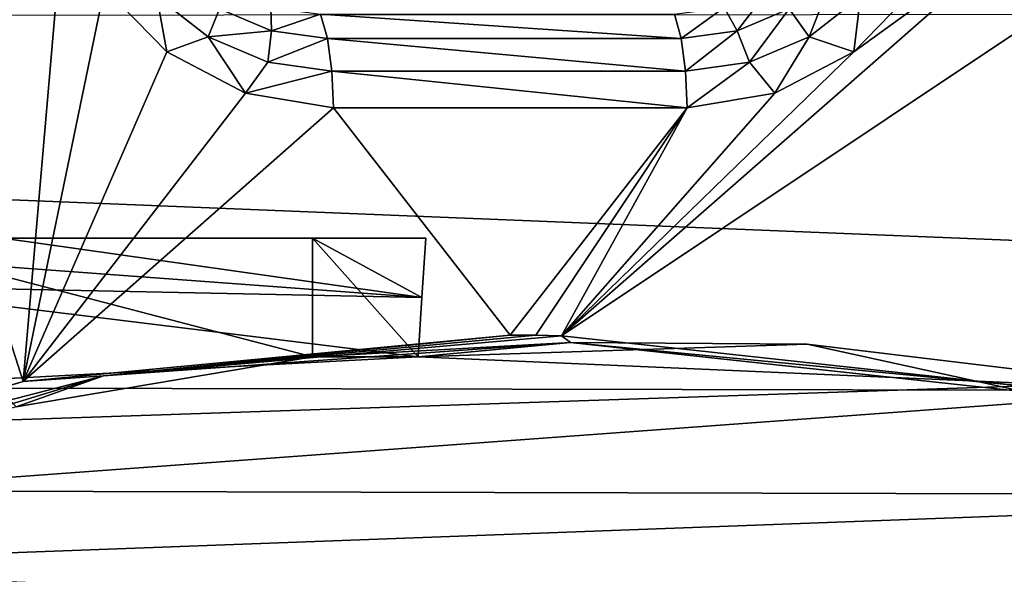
# Model space of a CAD drawing. Header units: metres. Extents: x -237 to 25, y -25 to 25.
# Tile 39 of 165: x -221.47 to -218.77, y 6.86 to 8.38. Entities that reach past the tile are written whole.
import ezdxf

# ---------------------------------------------------------------- set-up
doc = ezdxf.new("R2010")
doc.units = ezdxf.units.M
doc.layers.add('solid_10481232', color=7, linetype='CONTINUOUS')

msp = doc.modelspace()

# ---------------------------------------------------------------- linework, layer by layer
at = {"layer": 'solid_10481232'}
for points in [[(-221.712219, 8.189593, 84.082832), (-221.343765, 8.694417, 83.990967), (-221.456253, 7.391418, 84.019012)], [(-221.712219, 8.189593, 84.082832), (-221.602509, 8.411508, 84.055473), (-221.343765, 8.694417, 83.990967)], [(-221.343765, 8.694417, 83.990967), (-221.233444, 8.471752, 83.963455), (-221.456253, 7.391418, 84.019012)], [(-218.677002, 8.658411, 83.326065), (-219.979828, 7.517162, 83.650894), (-219.178787, 8.29564, 83.451172)], [(-218.677002, 8.658411, 83.326065), (-218.63884, 8.411508, 83.316551), (-219.979828, 7.517162, 83.650894)], [(-218.677002, 8.658411, 83.326065), (-219.178787, 8.29564, 83.451172), (-219.007904, 8.471752, 83.408569)], [(-219.300476, 8.33687, 83.46357), (-219.355865, 8.414036, 83.425568), (-219.233246, 8.511005, 83.394997)], [(-219.159958, 8.448, 83.428535), (-219.300476, 8.33687, 83.46357), (-219.233246, 8.511005, 83.394997)], [(-221.233444, 8.471752, 83.963455), (-221.062561, 8.29564, 83.920853), (-221.456253, 7.391418, 84.019012)], [(-221.089813, 8.448, 83.909706), (-221.062561, 8.29564, 83.920853), (-221.233444, 8.471752, 83.963455)], [(-219.498657, 8.353079, 83.461174), (-219.534195, 8.417822, 83.390373), (-219.407089, 8.472083, 83.358681)], [(-219.355865, 8.414036, 83.425568), (-219.498657, 8.353079, 83.461174), (-219.407089, 8.472083, 83.358681)], [(-219.159958, 8.448, 83.428535), (-219.007904, 8.471752, 83.408569), (-219.178787, 8.29564, 83.451172)], [(-220.949295, 8.33687, 83.874664), (-221.062561, 8.29564, 83.920853), (-221.089813, 8.448, 83.909706)], [(-220.949295, 8.33687, 83.874664), (-221.089813, 8.448, 83.909706), (-220.918228, 8.414036, 83.815109)], [(-219.159958, 8.448, 83.428535), (-219.178787, 8.29564, 83.451172), (-219.300476, 8.33687, 83.46357)], [(-213.328308, 7.559792, 180.296234), (-212.827942, 8.400932, 180.171509), (-233.831543, 8.389069, 95.969193)], [(-220.949295, 8.33687, 83.874664), (-220.918228, 8.414036, 83.815109), (-220.775436, 8.353079, 83.779503)], [(-220.775436, 8.353079, 83.779503), (-220.918228, 8.414036, 83.815109), (-220.777298, 8.417822, 83.70031)], [(-220.775436, 8.353079, 83.779503), (-220.777298, 8.417822, 83.70031), (-220.6409, 8.399314, 83.666298)], [(-220.622192, 8.332287, 83.741295), (-220.775436, 8.353079, 83.779503), (-220.6409, 8.399314, 83.666298)], [(-219.651901, 8.332287, 83.499374), (-220.622192, 8.332287, 83.741295), (-220.6409, 8.399314, 83.666298)], [(-219.670593, 8.399314, 83.424377), (-219.651901, 8.332287, 83.499374), (-220.6409, 8.399314, 83.666298)], [(-218.63884, 8.411508, 83.316551), (-218.729752, 7.380611, 83.339218), (-219.979828, 7.517162, 83.650894)], [(-219.534195, 8.417822, 83.390373), (-219.651901, 8.332287, 83.499374), (-219.670593, 8.399314, 83.424377)], [(-219.498657, 8.353079, 83.461174), (-219.651901, 8.332287, 83.499374), (-219.534195, 8.417822, 83.390373)], [(-219.464127, 8.267012, 83.504372), (-219.498657, 8.353079, 83.461174), (-219.355865, 8.414036, 83.425568)], [(-219.300476, 8.33687, 83.46357), (-219.464127, 8.267012, 83.504372), (-219.355865, 8.414036, 83.425568)], [(-213.328308, 7.559792, 180.296234), (-233.831543, 8.389069, 95.969193), (-234.69548, 6.843811, 96.184639)], [(-220.785645, 8.267012, 83.833862), (-220.949295, 8.33687, 83.874664), (-220.775436, 8.353079, 83.779503)], [(-220.785645, 8.267012, 83.833862), (-220.775436, 8.353079, 83.779503), (-220.622192, 8.332287, 83.741295)], [(-219.498657, 8.353079, 83.461174), (-219.63974, 8.243184, 83.548157), (-219.651901, 8.332287, 83.499374)], [(-219.464127, 8.267012, 83.504372), (-219.63974, 8.243184, 83.548157), (-219.498657, 8.353079, 83.461174)], [(-220.949295, 8.33687, 83.874664), (-220.846512, 8.181934, 83.866982), (-221.062561, 8.29564, 83.920853)], [(-220.785645, 8.267012, 83.833862), (-220.846512, 8.181934, 83.866982), (-220.949295, 8.33687, 83.874664)], [(-220.610031, 8.243184, 83.790077), (-220.785645, 8.267012, 83.833862), (-220.622192, 8.332287, 83.741295)], [(-219.63974, 8.243184, 83.548157), (-220.610031, 8.243184, 83.790077), (-220.622192, 8.332287, 83.741295)], [(-219.651901, 8.332287, 83.499374), (-219.63974, 8.243184, 83.548157), (-220.622192, 8.332287, 83.741295)], [(-219.300476, 8.33687, 83.46357), (-219.394836, 8.181934, 83.505043), (-219.464127, 8.267012, 83.504372)], [(-219.300476, 8.33687, 83.46357), (-219.178787, 8.29564, 83.451172), (-219.394836, 8.181934, 83.505043)], [(-221.062561, 8.29564, 83.920853), (-220.846512, 8.181934, 83.866982), (-221.456253, 7.391418, 84.019012)], [(-219.394836, 8.181934, 83.505043), (-219.178787, 8.29564, 83.451172), (-219.979828, 7.517162, 83.650894)], [(-220.610031, 8.243184, 83.790077), (-220.846512, 8.181934, 83.866982), (-220.785645, 8.267012, 83.833862)], [(-219.464127, 8.267012, 83.504372), (-219.635529, 8.14247, 83.565048), (-219.63974, 8.243184, 83.548157)], [(-219.464127, 8.267012, 83.504372), (-219.394836, 8.181934, 83.505043), (-219.635529, 8.14247, 83.565048)], [(-220.610031, 8.243184, 83.790077), (-220.60582, 8.14247, 83.806976), (-220.846512, 8.181934, 83.866982)], [(-220.610031, 8.243184, 83.790077), (-219.635529, 8.14247, 83.565048), (-220.60582, 8.14247, 83.806976)], [(-219.63974, 8.243184, 83.548157), (-219.635529, 8.14247, 83.565048), (-220.610031, 8.243184, 83.790077)], [(-221.712219, 8.189593, 84.082832), (-221.456253, 7.391418, 84.019012), (-222.748337, 7.013777, 84.341164)], [(-220.846512, 8.181934, 83.866982), (-220.60582, 8.14247, 83.806976), (-221.456253, 7.391418, 84.019012)], [(-219.635529, 8.14247, 83.565048), (-219.394836, 8.181934, 83.505043), (-219.979828, 7.517162, 83.650894)], [(-220.60582, 8.14247, 83.806976), (-220.120667, 7.518564, 83.686012), (-221.456253, 7.391418, 84.019012)], [(-220.60582, 8.14247, 83.806976), (-219.635529, 8.14247, 83.565048), (-220.120667, 7.518564, 83.686012)], [(-219.635529, 8.14247, 83.565048), (-220.050247, 7.518214, 83.668457), (-220.120667, 7.518564, 83.686012)], [(-219.635529, 8.14247, 83.565048), (-219.979828, 7.517162, 83.650894), (-220.050247, 7.518214, 83.668457)], [(-221.910263, 7.785075, 85.070068), (-221.475906, 7.322193, 84.961769), (-220.663177, 7.458747, 84.759132)], [(-220.663177, 7.785075, 84.759132), (-221.910263, 7.785075, 85.070068), (-220.663177, 7.458747, 84.759132)], [(-221.910263, 7.785075, 85.070068), (-220.351761, 7.785075, 86.008194), (-221.711594, 7.785075, 85.684326)], [(-220.663177, 7.785075, 84.759132), (-220.351761, 7.785075, 86.008194), (-221.910263, 7.785075, 85.070068)], [(-220.362823, 7.622286, 85.963829), (-221.740051, 7.723112, 86.336037), (-221.512299, 7.785075, 86.297546)], [(-221.711594, 7.785075, 85.684326), (-220.351761, 7.785075, 86.008194), (-221.512299, 7.785075, 86.297546)], [(-220.351761, 7.785075, 86.008194), (-220.362823, 7.622286, 85.963829), (-221.512299, 7.785075, 86.297546)], [(-220.663177, 7.785075, 84.759132), (-220.663177, 7.458747, 84.759132), (-220.373215, 7.458747, 85.92215)], [(-220.663177, 7.785075, 84.759132), (-220.373215, 7.458747, 85.92215), (-220.362823, 7.622286, 85.963829)], [(-220.663177, 7.785075, 84.759132), (-220.362823, 7.622286, 85.963829), (-220.351761, 7.785075, 86.008194)], [(-220.362823, 7.622286, 85.963829), (-221.965958, 7.654458, 86.372612), (-221.740051, 7.723112, 86.336037)], [(-221.983582, 7.374173, 86.301956), (-221.965958, 7.654458, 86.372612), (-220.373215, 7.458747, 85.92215)], [(-220.362823, 7.622286, 85.963829), (-220.373215, 7.458747, 85.92215), (-221.965958, 7.654458, 86.372612)], [(-213.77533, 6.68638, 180.407639), (-213.328308, 7.559792, 180.296234), (-234.69548, 6.843811, 96.184639)], [(-221.236069, 7.407369, 84.071053), (-221.456253, 7.391418, 84.019012), (-220.120667, 7.518564, 83.686012)], [(-221.236069, 7.407369, 84.071053), (-220.120667, 7.518564, 83.686012), (-220.050247, 7.518214, 83.668457)], [(-221.236069, 7.407369, 84.071053), (-220.050247, 7.518214, 83.668457), (-219.979828, 7.517162, 83.650894)], [(-219.955078, 7.49865, 83.751663), (-221.236069, 7.407369, 84.071053), (-219.979828, 7.517162, 83.650894)], [(-219.955078, 7.49865, 83.751663), (-219.979828, 7.517162, 83.650894), (-218.729752, 7.380611, 83.339218)], [(-220.663177, 7.458747, 84.759132), (-221.236069, 7.407369, 84.071053), (-219.955078, 7.49865, 83.751663)], [(-220.373215, 7.458747, 85.92215), (-220.663177, 7.458747, 84.759132), (-219.955078, 7.49865, 83.751663)], [(-219.305923, 7.493515, 85.665199), (-220.373215, 7.458747, 85.92215), (-219.955078, 7.49865, 83.751663)], [(-218.25, 7.366687, 85.369186), (-220.373215, 7.458747, 85.92215), (-219.305923, 7.493515, 85.665199)], [(-218.709091, 7.362668, 83.441002), (-219.955078, 7.49865, 83.751663), (-218.729752, 7.380611, 83.339218)], [(-219.305923, 7.493515, 85.665199), (-219.955078, 7.49865, 83.751663), (-218.709091, 7.362668, 83.441002)], [(-218.25, 7.366687, 85.369186), (-219.305923, 7.493515, 85.665199), (-218.709091, 7.362668, 83.441002)], [(-221.983582, 7.374173, 86.301956), (-220.373215, 7.458747, 85.92215), (-218.25, 7.366687, 85.369186)], [(-220.663177, 7.458747, 84.759132), (-221.475906, 7.322193, 84.961769), (-221.236069, 7.407369, 84.071053)], [(-221.236069, 7.407369, 84.071053), (-222.481552, 7.085467, 84.381584), (-221.456253, 7.391418, 84.019012)], [(-222.268448, 7.091898, 85.15937), (-222.481552, 7.085467, 84.381584), (-221.236069, 7.407369, 84.071053)], [(-221.475906, 7.322193, 84.961769), (-222.268448, 7.091898, 85.15937), (-221.236069, 7.407369, 84.071053)], [(-222.481552, 7.085467, 84.381584), (-222.748337, 7.013777, 84.341164), (-221.456253, 7.391418, 84.019012)], [(-221.983582, 7.374173, 86.301956), (-218.25, 7.366687, 85.369186), (-221.999222, 7.091898, 86.239197)], [(-217.228714, 7.07928, 85.047005), (-221.999222, 7.091898, 86.239197), (-218.25, 7.366687, 85.369186)], [(-217.228714, 7.07928, 85.047005), (-222.531631, 6.883218, 86.328323), (-221.999222, 7.091898, 86.239197)], [(-216.256302, 6.633297, 84.717697), (-222.531631, 6.883218, 86.328323), (-217.228714, 7.07928, 85.047005)], [(-219.646729, 6.700141, 85.574677), (-223.04837, 6.633297, 86.411156), (-222.531631, 6.883218, 86.328323)], [(-219.646729, 6.700141, 85.574677), (-222.531631, 6.883218, 86.328323), (-216.256302, 6.633297, 84.717697)]]:
    msp.add_3dface(points, dxfattribs=at)

doc.saveas('drawing.dxf')
